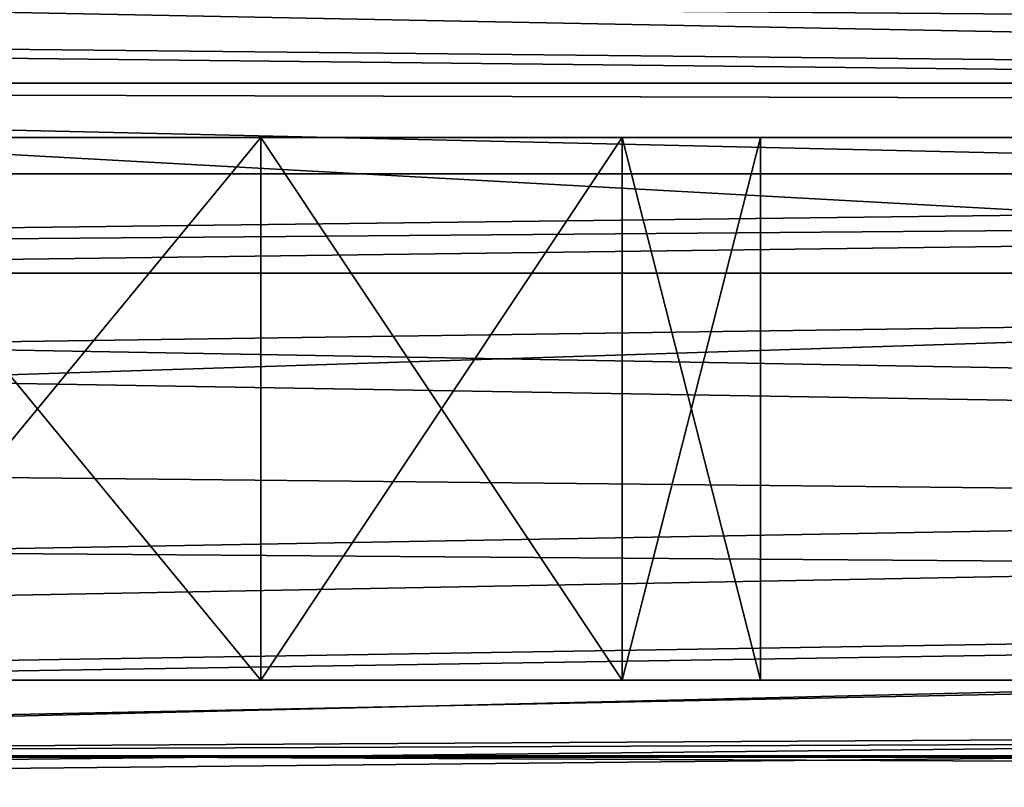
# Model space of a CAD drawing. Extents: x -398 to 398, y -1355 to -82.
# Tile 190 of 256: x -70.1 to -64.65, y -108.83 to -104.58. Entities that reach past the tile are written whole.
import ezdxf

# ---------------------------------------------------------------- set-up
doc = ezdxf.new("R2010")
doc.units = 0
doc.header["$MEASUREMENT"] = 0

msp = doc.modelspace()

# ---------------------------------------------------------------- linework, layer by layer
for points in [[(395.5, -525.467285, 437.803314), (395.5, -81.938164, 160.655502), (-395.5, -81.938164, 160.655502)], [(395.5, -525.467285, 437.803314), (-395.5, -81.938164, 160.655502), (-395.5, -525.467285, 437.803314)], [(-22.229691, -124.655098, 181.452103), (-396.5, -85.435806, 156.945206), (-395.5, -84.587761, 156.415207)], [(-22.229691, -124.6604, 181.443604), (-396.5, -85.441109, 156.936707), (-395.5, -84.593063, 156.406799)], [(395.5, -528.116882, 433.562988), (395.5, -84.587761, 156.415207), (-395.5, -84.587761, 156.415207)], [(395.5, -528.116882, 433.562988), (-395.5, -84.587761, 156.415207), (-395.5, -528.116882, 433.562988)], [(-395.5, -84.587761, 156.415207), (395.5, -84.587761, 156.415207), (-19.442101, -123.289597, 180.598801)], [(-395.5, -84.587761, 156.415207), (-19.442101, -123.289597, 180.598801), (-21.06683, -123.633301, 180.813599)], [(-395.5, -84.587761, 156.415207), (-21.06683, -123.633301, 180.813599), (-22.229691, -124.655098, 181.452103)], [(-395.5, -84.593063, 156.406799), (395.5, -84.593063, 156.406799), (-19.442101, -123.294899, 180.590302)], [(-395.5, -84.593063, 156.406799), (-19.442101, -123.294899, 180.590302), (-21.06683, -123.638603, 180.805099)], [(-395.5, -84.593063, 156.406799), (-21.06683, -123.638603, 180.805099), (-22.229691, -124.6604, 181.443604)], [(-396.5, -85.435806, 156.945206), (-22.478531, -125.502296, 181.981506), (-22.478531, -130.514999, 185.1138)], [(-396.5, -85.435806, 156.945206), (-22.478531, -130.514999, 185.1138), (-50.35714, -414.036102, 362.277405)], [(-396.5, -85.435806, 156.945206), (-50.35714, -414.036102, 362.277405), (-52.76738, -414.882812, 362.806488)], [(-396.5, -85.435806, 156.945206), (-52.76738, -414.882812, 362.806488), (-53.272449, -415.311096, 363.074097)], [(-396.5, -85.435806, 156.945206), (-53.272449, -415.311096, 363.074097), (-54.270809, -417.355103, 364.351288)], [(-396.5, -85.435806, 156.945206), (-54.270809, -417.355103, 364.351288), (-54.270809, -417.960785, 364.729889)], [(-396.5, -85.435806, 156.945206), (-54.270809, -417.960785, 364.729889), (-53.272449, -420.004791, 366.007111)], [(-396.5, -85.435806, 156.945206), (-53.272449, -420.004791, 366.007111), (-396.366211, -527.69281, 433.298004)], [(-22.478531, -125.502296, 181.981506), (-396.5, -85.435806, 156.945206), (-22.229691, -124.655098, 181.452103)], [(-396.5, -85.441109, 156.936707), (-22.478531, -125.507599, 181.973007), (-22.478531, -130.520294, 185.105301)], [(-396.5, -85.441109, 156.936707), (-22.478531, -130.520294, 185.105301), (-50.35714, -414.041412, 362.26889)], [(-396.5, -85.441109, 156.936707), (-50.35714, -414.041412, 362.26889), (-52.76738, -414.888092, 362.798004)], [(-396.5, -85.441109, 156.936707), (-52.76738, -414.888092, 362.798004), (-53.272449, -415.316406, 363.065613)], [(-396.5, -85.441109, 156.936707), (-53.272449, -415.316406, 363.065613), (-54.270809, -417.360413, 364.342896)], [(-396.5, -85.441109, 156.936707), (-54.270809, -417.360413, 364.342896), (-54.270809, -417.966095, 364.721405)], [(-396.5, -85.441109, 156.936707), (-54.270809, -417.966095, 364.721405), (-53.272449, -420.010101, 365.998596)], [(-396.5, -85.441109, 156.936707), (-53.272449, -420.010101, 365.998596), (-396.366211, -527.69812, 433.289612)], [(-22.478531, -125.507599, 181.973007), (-396.5, -85.441109, 156.936707), (-22.229691, -124.6604, 181.443604)], [(243, -100.280098, 127.672203), (-235.265503, -167.884293, 169.916), (-243, -100.280098, 127.672203)], [(243, -100.280098, 127.672203), (235.265503, -167.884293, 169.916), (-235.265503, -167.884293, 169.916)], [(243, -100.704002, 126.993698), (-235.265503, -168.308197, 169.237503), (-243, -100.704002, 126.993698)], [(243, -100.704002, 126.993698), (235.265503, -168.308197, 169.237503), (-235.265503, -168.308197, 169.237503)], [(-243, -101.233902, -0.8), (-83, -106.983902, -0.8), (80.827187, -108.651802, -0.8)], [(-243, -101.233902, -0.8), (80.827187, -108.651802, -0.8), (81.629829, -107.4487, -0.8)], [(-243, -101.233902, -0.8), (81.629829, -107.4487, -0.8), (83, -106.983902, -0.8)], [(-243, -101.233902, -0.8), (83, -106.983902, -0.8), (230.827194, -108.651802, -0.8)], [(-243, -101.233902, -0.8), (230.827194, -108.651802, -0.8), (231.629807, -107.4487, -0.8)], [(-243, -101.233902, -0.8), (231.629807, -107.4487, -0.8), (233, -106.983902, -0.8)], [(-243, -101.233902, -0.8), (233, -106.983902, -0.8), (242.412903, -106.942398, -0.8)], [(-243, -101.233902, -0.8), (242.412903, -106.942398, -0.8), (243, -103.233902, -0.8)], [(-243, -101.233902), (-83, -106.983902), (80.827187, -108.651802)], [(-243, -101.233902), (80.827187, -108.651802), (81.629829, -107.4487)], [(-243, -101.233902), (81.629829, -107.4487), (83, -106.983902)], [(-243, -101.233902), (83, -106.983902), (230.827194, -108.651802)], [(-243, -101.233902), (230.827194, -108.651802), (231.629807, -107.4487)], [(-243, -101.233902), (231.629807, -107.4487), (233, -106.983902)], [(-243, -101.233902), (233, -106.983902), (242.412903, -106.942398)], [(-243, -101.233902), (242.412903, -106.942398), (243, -103.233902)], [(-31, -102.983902, 114.3228), (-144.5, -101.233902, 114.3228), (-31, -107.483902, 114.3228)], [(-31, -107.483902, 114.3228), (-144.5, -101.233902, 114.3228), (-144.5, -110.233902, 114.3228)], [(-31, -102.983902, 115.122803), (-144.5, -101.233902, 115.122803), (-31, -107.483902, 115.122803)], [(-31, -107.483902, 115.122803), (-144.5, -101.233902, 115.122803), (-144.5, -110.233902, 115.122803)], [(-255, -101.733902), (-233, -107.733902), (255, -101.733902)], [(-255, -101.733902, 0.8), (-233, -107.733902, 0.8), (255, -101.733902, 0.8)], [(255, -101.733902), (-233, -107.733902), (-232.166, -107.986397)], [(255, -101.733902, 0.8), (-233, -107.733902, 0.8), (-232.166, -107.986397, 0.8)], [(255, -101.733902), (-232.166, -107.986397), (-231.614594, -108.660004)], [(255, -101.733902, 0.8), (-232.166, -107.986397, 0.8), (-231.614594, -108.660004, 0.8)], [(255, -101.733902), (-231.614594, -108.660004), (-83, -107.733902)], [(255, -101.733902, 0.8), (-231.614594, -108.660004, 0.8), (-83, -107.733902, 0.8)], [(255, -101.733902), (-83, -107.733902), (-82.165993, -107.986397)], [(255, -101.733902, 0.8), (-83, -107.733902, 0.8), (-82.165993, -107.986397, 0.8)], [(255, -101.733902), (-82.165993, -107.986397), (-81.614594, -108.660004)], [(255, -101.733902, 0.8), (-82.165993, -107.986397, 0.8), (-81.614594, -108.660004, 0.8)], [(255, -101.733902), (-81.614594, -108.660004), (83, -107.733902)], [(255, -101.733902, 0.8), (-81.614594, -108.660004, 0.8), (83, -107.733902, 0.8)], [(-169, -103.733902, 13.57285), (-95, -104.933899, 13.57285), (95, -104.933899, 13.57285)], [(-169, -103.733902, 13.57285), (95, -104.933899, 13.57285), (169, -103.733902, 13.57285)], [(-169, -109.733902, 113.5728), (-169, -103.733902, 113.5728), (-29.5, -105.233902, 113.5728)], [(-169, -103.733902, 113.5728), (169, -103.733902, 113.5728), (22.5, -105.233902, 113.5728)], [(-169, -103.733902, 113.5728), (22.5, -105.233902, 113.5728), (-22.5, -105.233902, 113.5728)], [(-169, -103.733902, 113.5728), (-22.5, -105.233902, 113.5728), (-29.5, -105.233902, 113.5728)], [(-160, -105.233902, 23.572849), (160, -105.233902, 23.572849), (-160, -103.733902, 23.572849)], [(-160, -103.733902, 23.572849), (160, -105.233902, 23.572849), (160, -103.733902, 23.572849)], [(-15.6, -105.233902, 103.5728), (-160, -105.233902, 103.5728), (-15.6, -103.733902, 103.5728)], [(-15.6, -103.733902, 103.5728), (-160, -105.233902, 103.5728), (-160, -103.733902, 103.5728)], [(-94, -104.483902, 12.82285), (94, -104.483902, 12.82285), (-94, -105.983902, 12.82285)], [(-94, -105.983902, 12.82285), (94, -104.483902, 12.82285), (94, -105.983902, 12.82285)], [(-94, -104.483902, 12.02285), (94, -104.483902, 12.02285), (-94, -105.983902, 12.02285)], [(-94, -105.983902, 12.02285), (94, -104.483902, 12.02285), (94, -105.983902, 12.02285)], [(-95, -105.433899, 13.57285), (95, -105.433899, 13.57285), (-95, -104.933899, 13.57285)], [(-95, -104.933899, 13.57285), (95, -105.433899, 13.57285), (95, -104.933899, 13.57285)], [(-169, -109.733902, 113.5728), (-29.5, -105.233902, 113.5728), (-29.5, -108.233902, 113.5728)], [(-160, -105.233902, 103.5728), (-150, -105.233902, 102.572899), (-15.6, -105.233902, 103.5728)], [(-160, -105.233902, 23.572849), (160, -105.233902, 23.572849), (-150, -105.233902, 24.57283)], [(-15.6, -105.233902, 103.5728), (-150, -105.233902, 102.572899), (-140, -105.233902, 102.572899)], [(160, -105.233902, 23.572849), (-140, -105.233902, 24.57283), (-150, -105.233902, 24.57283)], [(-15.6, -105.233902, 103.5728), (-140, -105.233902, 102.572899), (-130, -105.233902, 102.572899)], [(160, -105.233902, 23.572849), (-130, -105.233902, 24.57283), (-140, -105.233902, 24.57283)], [(-15.6, -105.233902, 103.5728), (-130, -105.233902, 102.572899), (-120, -105.233902, 102.572899)], [(160, -105.233902, 23.572849), (-120, -105.233902, 24.57283), (-130, -105.233902, 24.57283)], [(-15.6, -105.233902, 103.5728), (-120, -105.233902, 102.572899), (-110, -105.233902, 102.572899)], [(160, -105.233902, 23.572849), (-110, -105.233902, 24.57283), (-120, -105.233902, 24.57283)], [(-15.6, -105.233902, 103.5728), (-110, -105.233902, 102.572899), (-100, -105.233902, 102.572899)], [(160, -105.233902, 23.572849), (-100, -105.233902, 24.57283), (-110, -105.233902, 24.57283)], [(-15.6, -105.233902, 103.5728), (-100, -105.233902, 102.572899), (-90, -105.233902, 102.572899)], [(160, -105.233902, 23.572849), (-90, -105.233902, 24.57283), (-100, -105.233902, 24.57283)], [(-15.6, -105.233902, 103.5728), (-90, -105.233902, 102.572899), (-80, -105.233902, 102.572899)], [(160, -105.233902, 23.572849), (-80, -105.233902, 24.57283), (-90, -105.233902, 24.57283)], [(-15.6, -105.233902, 103.5728), (-80, -105.233902, 102.572899), (-70, -105.233902, 102.572899)], [(160, -105.233902, 23.572849), (-70, -105.233902, 24.57283), (-80, -105.233902, 24.57283)], [(-78.469223, -105.233902, 102.268402), (-70, -105.233902, 102.572899), (-80, -105.233902, 102.572899)], [(-71.530777, -105.233902, 24.87727), (-80, -105.233902, 24.57283), (-70, -105.233902, 24.57283)], [(-70, -105.233902, 102.572899), (-78.469223, -105.233902, 102.268402), (-71.530777, -105.233902, 102.268402)], [(-71.530777, -105.233902, 94.877274), (-71.530777, -105.233902, 92.268417), (-70, -105.233902, 92.572861)], [(-71.530777, -105.233902, 94.877274), (-70, -105.233902, 92.572861), (-70, -105.233902, 94.57283)], [(-70, -105.233902, 32.572861), (-71.530777, -105.233902, 34.87727), (-71.530777, -105.233902, 32.268421)], [(-71.530777, -105.233902, 34.87727), (-70, -105.233902, 32.572861), (-70, -105.233902, 34.57283)], [(-70, -105.233902, 42.572861), (-71.530777, -105.233902, 44.87727), (-71.530777, -105.233902, 42.268421)], [(-71.530777, -105.233902, 44.87727), (-70, -105.233902, 42.572861), (-70, -105.233902, 44.57283)], [(-70, -105.233902, 52.572861), (-71.530777, -105.233902, 54.87727), (-71.530777, -105.233902, 52.268421)], [(-71.530777, -105.233902, 54.87727), (-70, -105.233902, 52.572861), (-70, -105.233902, 54.57283)], [(-70, -105.233902, 72.572861), (-71.530777, -105.233902, 74.877274), (-71.530777, -105.233902, 72.268417)], [(-71.530777, -105.233902, 74.877274), (-70, -105.233902, 72.572861), (-70, -105.233902, 74.57283)], [(-70, -105.233902, 82.572861), (-71.530777, -105.233902, 84.877274), (-71.530777, -105.233902, 82.268417)], [(-71.530777, -105.233902, 84.877274), (-70, -105.233902, 82.572861), (-70, -105.233902, 84.57283)], [(-70, -105.233902, 62.572861), (-71.530777, -105.233902, 64.877274), (-71.530777, -105.233902, 62.268421)], [(-71.530777, -105.233902, 64.877274), (-70, -105.233902, 62.572861), (-70, -105.233902, 64.57283)], [(-68.763931, -105.233902, 102.377098), (-68.763931, -108.233902, 102.377098), (-71.236069, -108.233902, 102.377098)], [(-68.763931, -105.233902, 102.377098), (-71.236069, -108.233902, 102.377098), (-71.236069, -105.233902, 102.377098)], [(-71.236069, -105.233902, 94.768623), (-71.236069, -108.233902, 94.768623), (-68.763931, -108.233902, 94.768623)], [(-71.236069, -105.233902, 94.768623), (-68.763931, -108.233902, 94.768623), (-68.763931, -105.233902, 94.768623)], [(-68.763931, -105.233902, 32.377071), (-68.763931, -108.233902, 32.377071), (-71.236069, -108.233902, 32.377071)], [(-68.763931, -105.233902, 32.377071), (-71.236069, -108.233902, 32.377071), (-71.236069, -105.233902, 32.377071)], [(-71.236069, -105.233902, 24.76862), (-71.236069, -108.233902, 24.76862), (-68.763931, -108.233902, 24.76862)], [(-71.236069, -105.233902, 24.76862), (-68.763931, -108.233902, 24.76862), (-68.763931, -105.233902, 24.76862)], [(-68.763931, -105.233902, 42.377071), (-68.763931, -108.233902, 42.377071), (-71.236069, -108.233902, 42.377071)], [(-68.763931, -105.233902, 42.377071), (-71.236069, -108.233902, 42.377071), (-71.236069, -105.233902, 42.377071)], [(-71.236069, -105.233902, 34.76862), (-71.236069, -108.233902, 34.76862), (-68.763931, -108.233902, 34.76862)], [(-71.236069, -105.233902, 34.76862), (-68.763931, -108.233902, 34.76862), (-68.763931, -105.233902, 34.76862)], [(-68.763931, -105.233902, 52.377071), (-68.763931, -108.233902, 52.377071), (-71.236069, -108.233902, 52.377071)], [(-68.763931, -105.233902, 52.377071), (-71.236069, -108.233902, 52.377071), (-71.236069, -105.233902, 52.377071)], [(-71.236069, -105.233902, 44.76862), (-71.236069, -108.233902, 44.76862), (-68.763931, -108.233902, 44.76862)], [(-71.236069, -105.233902, 44.76862), (-68.763931, -108.233902, 44.76862), (-68.763931, -105.233902, 44.76862)], [(-68.763931, -105.233902, 62.377071), (-68.763931, -108.233902, 62.377071), (-71.236069, -108.233902, 62.377071)], [(-68.763931, -105.233902, 62.377071), (-71.236069, -108.233902, 62.377071), (-71.236069, -105.233902, 62.377071)], [(-71.236069, -105.233902, 54.76862), (-71.236069, -108.233902, 54.76862), (-68.763931, -108.233902, 54.76862)], [(-71.236069, -105.233902, 54.76862), (-68.763931, -108.233902, 54.76862), (-68.763931, -105.233902, 54.76862)], [(-68.763931, -105.233902, 72.377083), (-68.763931, -108.233902, 72.377083), (-71.236069, -108.233902, 72.377083)], [(-68.763931, -105.233902, 72.377083), (-71.236069, -108.233902, 72.377083), (-71.236069, -105.233902, 72.377083)], [(-71.236069, -105.233902, 64.768623), (-71.236069, -108.233902, 64.768623), (-68.763931, -108.233902, 64.768623)], [(-71.236069, -105.233902, 64.768623), (-68.763931, -108.233902, 64.768623), (-68.763931, -105.233902, 64.768623)], [(-68.763931, -105.233902, 82.377083), (-68.763931, -108.233902, 82.377083), (-71.236069, -108.233902, 82.377083)], [(-68.763931, -105.233902, 82.377083), (-71.236069, -108.233902, 82.377083), (-71.236069, -105.233902, 82.377083)], [(-71.236069, -105.233902, 74.768623), (-71.236069, -108.233902, 74.768623), (-68.763931, -108.233902, 74.768623)], [(-71.236069, -105.233902, 74.768623), (-68.763931, -108.233902, 74.768623), (-68.763931, -105.233902, 74.768623)], [(-68.763931, -105.233902, 92.377083), (-68.763931, -108.233902, 92.377083), (-71.236069, -108.233902, 92.377083)], [(-68.763931, -105.233902, 92.377083), (-71.236069, -108.233902, 92.377083), (-71.236069, -105.233902, 92.377083)], [(-71.236069, -105.233902, 84.768623), (-71.236069, -108.233902, 84.768623), (-68.763931, -108.233902, 84.768623)], [(-71.236069, -105.233902, 84.768623), (-68.763931, -108.233902, 84.768623), (-68.763931, -105.233902, 84.768623)], [(-15.6, -105.233902, 103.5728), (-70, -105.233902, 102.572899), (-60, -105.233902, 102.572899)], [(160, -105.233902, 23.572849), (-60, -105.233902, 24.57283), (-70, -105.233902, 24.57283)], [(-70, -105.233902, 94.57283), (-70, -105.233902, 92.572861), (-68.469223, -105.233902, 92.268417)], [(-70, -105.233902, 94.57283), (-68.469223, -105.233902, 92.268417), (-68.469223, -105.233902, 94.877274)], [(-68.469223, -105.233902, 102.268402), (-60, -105.233902, 102.572899), (-70, -105.233902, 102.572899)], [(-61.530781, -105.233902, 24.87727), (-68.469223, -105.233902, 24.87727), (-70, -105.233902, 24.57283)], [(-61.530781, -105.233902, 24.87727), (-70, -105.233902, 24.57283), (-60, -105.233902, 24.57283)], [(-70, -105.233902, 34.57283), (-70, -105.233902, 32.572861), (-68.469223, -105.233902, 32.268421)], [(-70, -105.233902, 34.57283), (-68.469223, -105.233902, 32.268421), (-68.469223, -105.233902, 34.87727)], [(-70, -105.233902, 44.57283), (-70, -105.233902, 42.572861), (-68.469223, -105.233902, 42.268421)], [(-70, -105.233902, 44.57283), (-68.469223, -105.233902, 42.268421), (-68.469223, -105.233902, 44.87727)], [(-70, -105.233902, 54.57283), (-70, -105.233902, 52.572861), (-68.469223, -105.233902, 52.268421)], [(-70, -105.233902, 54.57283), (-68.469223, -105.233902, 52.268421), (-68.469223, -105.233902, 54.87727)], [(-70, -105.233902, 74.57283), (-70, -105.233902, 72.572861), (-68.469223, -105.233902, 72.268417)], [(-70, -105.233902, 74.57283), (-68.469223, -105.233902, 72.268417), (-68.469223, -105.233902, 74.877274)], [(-70, -105.233902, 84.57283), (-70, -105.233902, 82.572861), (-68.469223, -105.233902, 82.268417)], [(-70, -105.233902, 84.57283), (-68.469223, -105.233902, 82.268417), (-68.469223, -105.233902, 84.877274)], [(-70, -105.233902, 64.57283), (-70, -105.233902, 62.572861), (-68.469223, -105.233902, 62.268421)], [(-70, -105.233902, 64.57283), (-68.469223, -105.233902, 62.268421), (-68.469223, -105.233902, 64.877274)], [(-68.763931, -108.233902, 102.377098), (-66.763931, -105.233902, 100.924004), (-66.763931, -108.233902, 100.924004)], [(-66.763931, -105.233902, 100.924004), (-68.763931, -108.233902, 102.377098), (-68.763931, -105.233902, 102.377098)], [(-68.763931, -105.233902, 94.768623), (-68.763931, -108.233902, 94.768623), (-66.763931, -108.233902, 96.221703)], [(-68.763931, -105.233902, 94.768623), (-66.763931, -108.233902, 96.221703), (-66.763931, -105.233902, 96.221703)], [(-68.763931, -108.233902, 32.377071), (-66.763931, -105.233902, 30.92399), (-66.763931, -108.233902, 30.92399)], [(-66.763931, -105.233902, 30.92399), (-68.763931, -108.233902, 32.377071), (-68.763931, -105.233902, 32.377071)], [(-68.763931, -105.233902, 24.76862), (-68.763931, -108.233902, 24.76862), (-66.763931, -108.233902, 26.221701)], [(-68.763931, -105.233902, 24.76862), (-66.763931, -108.233902, 26.221701), (-66.763931, -105.233902, 26.221701)], [(-68.763931, -108.233902, 42.377071), (-66.763931, -105.233902, 40.923988), (-66.763931, -108.233902, 40.923988)], [(-66.763931, -105.233902, 40.923988), (-68.763931, -108.233902, 42.377071), (-68.763931, -105.233902, 42.377071)], [(-68.763931, -105.233902, 34.76862), (-68.763931, -108.233902, 34.76862), (-66.763931, -108.233902, 36.221699)], [(-68.763931, -105.233902, 34.76862), (-66.763931, -108.233902, 36.221699), (-66.763931, -105.233902, 36.221699)], [(-68.763931, -108.233902, 52.377071), (-66.763931, -105.233902, 50.923988), (-66.763931, -108.233902, 50.923988)], [(-66.763931, -105.233902, 50.923988), (-68.763931, -108.233902, 52.377071), (-68.763931, -105.233902, 52.377071)], [(-68.763931, -105.233902, 44.76862), (-68.763931, -108.233902, 44.76862), (-66.763931, -108.233902, 46.221699)], [(-68.763931, -105.233902, 44.76862), (-66.763931, -108.233902, 46.221699), (-66.763931, -105.233902, 46.221699)], [(-68.763931, -108.233902, 62.377071), (-66.763931, -105.233902, 60.923988), (-66.763931, -108.233902, 60.923988)], [(-66.763931, -105.233902, 60.923988), (-68.763931, -108.233902, 62.377071), (-68.763931, -105.233902, 62.377071)], [(-68.763931, -105.233902, 54.76862), (-68.763931, -108.233902, 54.76862), (-66.763931, -108.233902, 56.221699)], [(-68.763931, -105.233902, 54.76862), (-66.763931, -108.233902, 56.221699), (-66.763931, -105.233902, 56.221699)], [(-68.763931, -108.233902, 72.377083), (-66.763931, -105.233902, 70.923988), (-66.763931, -108.233902, 70.923988)], [(-66.763931, -105.233902, 70.923988), (-68.763931, -108.233902, 72.377083), (-68.763931, -105.233902, 72.377083)], [(-68.763931, -105.233902, 64.768623), (-68.763931, -108.233902, 64.768623), (-66.763931, -108.233902, 66.221703)], [(-68.763931, -105.233902, 64.768623), (-66.763931, -108.233902, 66.221703), (-66.763931, -105.233902, 66.221703)], [(-68.763931, -108.233902, 82.377083), (-66.763931, -105.233902, 80.923988), (-66.763931, -108.233902, 80.923988)], [(-66.763931, -105.233902, 80.923988), (-68.763931, -108.233902, 82.377083), (-68.763931, -105.233902, 82.377083)], [(-68.763931, -105.233902, 74.768623), (-68.763931, -108.233902, 74.768623), (-66.763931, -108.233902, 76.221703)], [(-68.763931, -105.233902, 74.768623), (-66.763931, -108.233902, 76.221703), (-66.763931, -105.233902, 76.221703)], [(-68.763931, -108.233902, 92.377083), (-66.763931, -105.233902, 90.923988), (-66.763931, -108.233902, 90.923988)], [(-66.763931, -105.233902, 90.923988), (-68.763931, -108.233902, 92.377083), (-68.763931, -105.233902, 92.377083)], [(-68.763931, -105.233902, 84.768623), (-68.763931, -108.233902, 84.768623), (-66.763931, -108.233902, 86.221703)], [(-68.763931, -105.233902, 84.768623), (-66.763931, -108.233902, 86.221703), (-66.763931, -105.233902, 86.221703)], [(-68.469223, -105.233902, 94.877274), (-68.469223, -105.233902, 92.268417), (-66.67411, -105.233902, 90.795097)], [(-68.469223, -105.233902, 94.877274), (-66.67411, -105.233902, 90.795097), (-66.67411, -105.233902, 96.350594)], [(-60, -105.233902, 102.572899), (-68.469223, -105.233902, 102.268402), (-61.530781, -105.233902, 102.268402)], [(-61.530781, -105.233902, 102.268402), (-68.469223, -105.233902, 102.268402), (-66.67411, -105.233902, 100.795097)], [(-63.32589, -105.233902, 26.35059), (-66.67411, -105.233902, 26.35059), (-68.469223, -105.233902, 24.87727)], [(-63.32589, -105.233902, 26.35059), (-68.469223, -105.233902, 24.87727), (-61.530781, -105.233902, 24.87727)], [(-68.469223, -105.233902, 34.87727), (-68.469223, -105.233902, 32.268421), (-66.67411, -105.233902, 30.795099)], [(-68.469223, -105.233902, 34.87727), (-66.67411, -105.233902, 30.795099), (-66.67411, -105.233902, 36.35059)], [(-68.469223, -105.233902, 44.87727), (-68.469223, -105.233902, 42.268421), (-66.67411, -105.233902, 40.795101)], [(-68.469223, -105.233902, 44.87727), (-66.67411, -105.233902, 40.795101), (-66.67411, -105.233902, 46.35059)], [(-68.469223, -105.233902, 54.87727), (-68.469223, -105.233902, 52.268421), (-66.67411, -105.233902, 50.795101)], [(-68.469223, -105.233902, 54.87727), (-66.67411, -105.233902, 50.795101), (-66.67411, -105.233902, 56.35059)], [(-68.469223, -105.233902, 74.877274), (-68.469223, -105.233902, 72.268417), (-66.67411, -105.233902, 70.795097)], [(-68.469223, -105.233902, 74.877274), (-66.67411, -105.233902, 70.795097), (-66.67411, -105.233902, 76.350594)], [(-68.469223, -105.233902, 84.877274), (-68.469223, -105.233902, 82.268417), (-66.67411, -105.233902, 80.795097)], [(-68.469223, -105.233902, 84.877274), (-66.67411, -105.233902, 80.795097), (-66.67411, -105.233902, 86.350594)], [(-68.469223, -105.233902, 64.877274), (-68.469223, -105.233902, 62.268421), (-66.67411, -105.233902, 60.795101)], [(-68.469223, -105.233902, 64.877274), (-66.67411, -105.233902, 60.795101), (-66.67411, -105.233902, 66.350594)], [(-66.763931, -108.233902, 100.924004), (-66.763931, -105.233902, 100.924004), (-66, -105.233902, 98.572853)], [(-66.763931, -108.233902, 100.924004), (-66, -105.233902, 98.572853), (-66, -108.233902, 98.572853)], [(-66.763931, -105.233902, 96.221703), (-66.763931, -108.233902, 96.221703), (-66, -108.233902, 98.572853)], [(-66.763931, -105.233902, 96.221703), (-66, -108.233902, 98.572853), (-66, -105.233902, 98.572853)], [(-66.763931, -108.233902, 30.92399), (-66.763931, -105.233902, 30.92399), (-66, -105.233902, 28.572849)], [(-66.763931, -108.233902, 30.92399), (-66, -105.233902, 28.572849), (-66, -108.233902, 28.572849)], [(-66.763931, -105.233902, 26.221701), (-66.763931, -108.233902, 26.221701), (-66, -108.233902, 28.572849)], [(-66.763931, -105.233902, 26.221701), (-66, -108.233902, 28.572849), (-66, -105.233902, 28.572849)], [(-66.763931, -108.233902, 40.923988), (-66.763931, -105.233902, 40.923988), (-66, -105.233902, 38.572849)], [(-66.763931, -108.233902, 40.923988), (-66, -105.233902, 38.572849), (-66, -108.233902, 38.572849)], [(-66.763931, -105.233902, 36.221699), (-66.763931, -108.233902, 36.221699), (-66, -108.233902, 38.572849)], [(-66.763931, -105.233902, 36.221699), (-66, -108.233902, 38.572849), (-66, -105.233902, 38.572849)], [(-66.763931, -108.233902, 50.923988), (-66.763931, -105.233902, 50.923988), (-66, -105.233902, 48.572849)], [(-66.763931, -108.233902, 50.923988), (-66, -105.233902, 48.572849), (-66, -108.233902, 48.572849)], [(-66.763931, -105.233902, 46.221699), (-66.763931, -108.233902, 46.221699), (-66, -108.233902, 48.572849)], [(-66.763931, -105.233902, 46.221699), (-66, -108.233902, 48.572849), (-66, -105.233902, 48.572849)], [(-66.763931, -108.233902, 60.923988), (-66.763931, -105.233902, 60.923988), (-66, -105.233902, 58.572849)], [(-66.763931, -108.233902, 60.923988), (-66, -105.233902, 58.572849), (-66, -108.233902, 58.572849)], [(-66.763931, -105.233902, 56.221699), (-66.763931, -108.233902, 56.221699), (-66, -108.233902, 58.572849)], [(-66.763931, -105.233902, 56.221699), (-66, -108.233902, 58.572849), (-66, -105.233902, 58.572849)], [(-66.763931, -108.233902, 70.923988), (-66.763931, -105.233902, 70.923988), (-66, -105.233902, 68.572853)], [(-66.763931, -108.233902, 70.923988), (-66, -105.233902, 68.572853), (-66, -108.233902, 68.572853)], [(-66.763931, -105.233902, 66.221703), (-66.763931, -108.233902, 66.221703), (-66, -108.233902, 68.572853)], [(-66.763931, -105.233902, 66.221703), (-66, -108.233902, 68.572853), (-66, -105.233902, 68.572853)], [(-66.763931, -108.233902, 80.923988), (-66.763931, -105.233902, 80.923988), (-66, -105.233902, 78.572853)], [(-66.763931, -108.233902, 80.923988), (-66, -105.233902, 78.572853), (-66, -108.233902, 78.572853)], [(-66.763931, -105.233902, 76.221703), (-66.763931, -108.233902, 76.221703), (-66, -108.233902, 78.572853)], [(-66.763931, -105.233902, 76.221703), (-66, -108.233902, 78.572853), (-66, -105.233902, 78.572853)], [(-66.763931, -108.233902, 90.923988), (-66.763931, -105.233902, 90.923988), (-66, -105.233902, 88.572853)], [(-66.763931, -108.233902, 90.923988), (-66, -105.233902, 88.572853), (-66, -108.233902, 88.572853)], [(-66.763931, -105.233902, 86.221703), (-66.763931, -108.233902, 86.221703), (-66, -108.233902, 88.572853)], [(-66.763931, -105.233902, 86.221703), (-66, -108.233902, 88.572853), (-66, -105.233902, 88.572853)], [(-66.67411, -105.233902, 96.350594), (-66.67411, -105.233902, 90.795097), (-66, -105.233902, 88.572853)], [(-66.67411, -105.233902, 96.350594), (-66, -105.233902, 88.572853), (-66, -105.233902, 98.572853)], [(-61.530781, -105.233902, 102.268402), (-66.67411, -105.233902, 100.795097), (-63.32589, -105.233902, 100.795097)], [(-63.32589, -105.233902, 100.795097), (-66.67411, -105.233902, 100.795097), (-66, -105.233902, 98.572853)], [(-64, -105.233902, 28.572849), (-66, -105.233902, 28.572849), (-66.67411, -105.233902, 26.35059)], [(-64, -105.233902, 28.572849), (-66.67411, -105.233902, 26.35059), (-63.32589, -105.233902, 26.35059)], [(-66.67411, -105.233902, 36.35059), (-66.67411, -105.233902, 30.795099), (-66, -105.233902, 28.572849)], [(-66.67411, -105.233902, 36.35059), (-66, -105.233902, 28.572849), (-66, -105.233902, 38.572849)], [(-66.67411, -105.233902, 46.35059), (-66.67411, -105.233902, 40.795101), (-66, -105.233902, 38.572849)], [(-66.67411, -105.233902, 46.35059), (-66, -105.233902, 38.572849), (-66, -105.233902, 48.572849)], [(-66.67411, -105.233902, 56.35059), (-66.67411, -105.233902, 50.795101), (-66, -105.233902, 48.572849)], [(-66.67411, -105.233902, 56.35059), (-66, -105.233902, 48.572849), (-66, -105.233902, 58.572849)], [(-66.67411, -105.233902, 76.350594), (-66.67411, -105.233902, 70.795097), (-66, -105.233902, 68.572853)], [(-66.67411, -105.233902, 76.350594), (-66, -105.233902, 68.572853), (-66, -105.233902, 78.572853)], [(-66.67411, -105.233902, 86.350594), (-66.67411, -105.233902, 80.795097), (-66, -105.233902, 78.572853)], [(-66.67411, -105.233902, 86.350594), (-66, -105.233902, 78.572853), (-66, -105.233902, 88.572853)], [(-66.67411, -105.233902, 66.350594), (-66.67411, -105.233902, 60.795101), (-66, -105.233902, 58.572849)], [(-66.67411, -105.233902, 66.350594), (-66, -105.233902, 58.572849), (-66, -105.233902, 68.572853)], [(-66, -105.233902, 98.572853), (-66, -105.233902, 88.572853), (-64, -105.233902, 88.572853)], [(-66, -105.233902, 98.572853), (-64, -105.233902, 88.572853), (-64, -105.233902, 98.572853)], [(-63.32589, -105.233902, 100.795097), (-66, -105.233902, 98.572853), (-64, -105.233902, 98.572853)], [(-64, -105.233902, 38.572849), (-66, -105.233902, 28.572849), (-64, -105.233902, 28.572849)], [(-66, -105.233902, 28.572849), (-64, -105.233902, 38.572849), (-66, -105.233902, 38.572849)], [(-66, -105.233902, 38.572849), (-64, -105.233902, 38.572849), (-64, -105.233902, 48.572849)], [(-66, -105.233902, 38.572849), (-64, -105.233902, 48.572849), (-66, -105.233902, 48.572849)], [(-66, -105.233902, 48.572849), (-64, -105.233902, 48.572849), (-64, -105.233902, 58.572849)], [(-66, -105.233902, 48.572849), (-64, -105.233902, 58.572849), (-66, -105.233902, 58.572849)], [(-66, -105.233902, 58.572849), (-64, -105.233902, 58.572849), (-64, -105.233902, 68.572853)], [(-66, -105.233902, 58.572849), (-64, -105.233902, 68.572853), (-66, -105.233902, 68.572853)], [(-66, -105.233902, 68.572853), (-64, -105.233902, 68.572853), (-64, -105.233902, 78.572853)], [(-66, -105.233902, 68.572853), (-64, -105.233902, 78.572853), (-66, -105.233902, 78.572853)], [(-66, -105.233902, 78.572853), (-64, -105.233902, 78.572853), (-64, -105.233902, 88.572853)], [(-66, -105.233902, 78.572853), (-64, -105.233902, 88.572853), (-66, -105.233902, 88.572853)], [(-169, -109.733902, 13.57285), (169, -109.733902, 13.57285), (105, -105.433899, 13.57285)], [(-169, -109.733902, 13.57285), (105, -105.433899, 13.57285), (95, -105.433899, 13.57285)], [(-169, -109.733902, 13.57285), (95, -105.433899, 13.57285), (-95, -105.433899, 13.57285)], [(144.300003, -110.233902, 12.82285), (-144.300003, -110.233902, 12.82285), (-106, -105.983902, 12.82285)], [(144.300003, -110.233902, 12.02285), (-144.300003, -110.233902, 12.02285), (-106, -105.983902, 12.02285)], [(144.300003, -110.233902, 12.82285), (-106, -105.983902, 12.82285), (-94, -105.983902, 12.82285)], [(144.300003, -110.233902, 12.02285), (-106, -105.983902, 12.02285), (-94, -105.983902, 12.02285)], [(144.300003, -110.233902, 12.82285), (-94, -105.983902, 12.82285), (94, -105.983902, 12.82285)], [(144.300003, -110.233902, 12.02285), (-94, -105.983902, 12.02285), (94, -105.983902, 12.02285)], [(-81.629829, -107.4487, -0.8), (80.827187, -108.651802, -0.8), (-83, -106.983902, -0.8)], [(-81.629829, -107.4487), (80.827187, -108.651802), (-83, -106.983902)], [(-81.629829, -107.4487, -0.8), (-80.827187, -108.651802, -0.8), (80.827187, -108.651802, -0.8)], [(-81.629829, -107.4487), (-80.827187, -108.651802), (80.827187, -108.651802)], [(144.5, -110.233902, 114.3228), (-31, -107.483902, 114.3228), (-144.5, -110.233902, 114.3228)], [(144.5, -110.233902, 115.122803), (-31, -107.483902, 115.122803), (-144.5, -110.233902, 115.122803)], [(-81.614594, -108.660004), (82.165993, -107.986397), (83, -107.733902)], [(-81.614594, -108.660004, 0.8), (82.165993, -107.986397, 0.8), (83, -107.733902, 0.8)], [(82.165993, -107.986397), (-81.614594, -108.660004), (81.614594, -108.660004)], [(82.165993, -107.986397, 0.8), (-81.614594, -108.660004, 0.8), (81.614594, -108.660004, 0.8)], [(-169, -109.733902, 113.5728), (-29.5, -108.233902, 113.5728), (-22.5, -108.233902, 113.5728)], [(-169, -109.733902, 113.5728), (-22.5, -108.233902, 113.5728), (22.5, -108.233902, 113.5728)], [(-169, -109.733902, 113.5728), (22.5, -108.233902, 113.5728), (169, -109.733902, 113.5728)], [(-160, -108.233902, 23.572849), (-150, -108.233902, 24.57283), (160, -108.233902, 23.572849)], [(-160, -108.233902, 103.5728), (160, -108.233902, 103.5728), (-150, -108.233902, 102.572899)], [(-160, -109.733902, 23.572849), (160, -109.733902, 23.572849), (-160, -108.233902, 23.572849)], [(-160, -108.233902, 23.572849), (160, -109.733902, 23.572849), (160, -108.233902, 23.572849)], [(160, -109.733902, 103.5728), (-160, -109.733902, 103.5728), (160, -108.233902, 103.5728)], [(160, -108.233902, 103.5728), (-160, -109.733902, 103.5728), (-160, -108.233902, 103.5728)], [(160, -108.233902, 103.5728), (-140, -108.233902, 102.572899), (-150, -108.233902, 102.572899)], [(160, -108.233902, 23.572849), (-150, -108.233902, 24.57283), (-140, -108.233902, 24.57283)], [(160, -108.233902, 103.5728), (-130, -108.233902, 102.572899), (-140, -108.233902, 102.572899)], [(160, -108.233902, 23.572849), (-140, -108.233902, 24.57283), (-130, -108.233902, 24.57283)], [(160, -108.233902, 103.5728), (-120, -108.233902, 102.572899), (-130, -108.233902, 102.572899)], [(160, -108.233902, 23.572849), (-130, -108.233902, 24.57283), (-120, -108.233902, 24.57283)], [(160, -108.233902, 103.5728), (-110, -108.233902, 102.572899), (-120, -108.233902, 102.572899)], [(160, -108.233902, 23.572849), (-120, -108.233902, 24.57283), (-110, -108.233902, 24.57283)], [(160, -108.233902, 103.5728), (-100, -108.233902, 102.572899), (-110, -108.233902, 102.572899)], [(160, -108.233902, 23.572849), (-110, -108.233902, 24.57283), (-100, -108.233902, 24.57283)], [(160, -108.233902, 103.5728), (-90, -108.233902, 102.572899), (-100, -108.233902, 102.572899)], [(160, -108.233902, 23.572849), (-100, -108.233902, 24.57283), (-90, -108.233902, 24.57283)], [(160, -108.233902, 103.5728), (-80, -108.233902, 102.572899), (-90, -108.233902, 102.572899)], [(160, -108.233902, 23.572849), (-90, -108.233902, 24.57283), (-80, -108.233902, 24.57283)], [(160, -108.233902, 103.5728), (-70, -108.233902, 102.572899), (-80, -108.233902, 102.572899)], [(160, -108.233902, 23.572849), (-80, -108.233902, 24.57283), (-70, -108.233902, 24.57283)], [(-78.469223, -108.233902, 24.87727), (-70, -108.233902, 24.57283), (-80, -108.233902, 24.57283)], [(-71.530777, -108.233902, 102.268402), (-80, -108.233902, 102.572899), (-70, -108.233902, 102.572899)], [(-78.469223, -108.233902, 24.87727), (-71.530777, -108.233902, 24.87727), (-70, -108.233902, 24.57283)], [(-70, -108.233902, 34.57283), (-71.530777, -108.233902, 32.268421), (-71.530777, -108.233902, 34.87727)], [(-71.530777, -108.233902, 32.268421), (-70, -108.233902, 34.57283), (-70, -108.233902, 32.572861)], [(-70, -108.233902, 44.57283), (-71.530777, -108.233902, 42.268421), (-71.530777, -108.233902, 44.87727)], [(-71.530777, -108.233902, 42.268421), (-70, -108.233902, 44.57283), (-70, -108.233902, 42.572861)], [(-70, -108.233902, 54.57283), (-71.530777, -108.233902, 52.268421), (-71.530777, -108.233902, 54.87727)], [(-71.530777, -108.233902, 52.268421), (-70, -108.233902, 54.57283), (-70, -108.233902, 52.572861)], [(-70, -108.233902, 64.57283), (-71.530777, -108.233902, 62.268421), (-71.530777, -108.233902, 64.877274)], [(-71.530777, -108.233902, 62.268421), (-70, -108.233902, 64.57283), (-70, -108.233902, 62.572861)], [(-70, -108.233902, 74.57283), (-71.530777, -108.233902, 72.268417), (-71.530777, -108.233902, 74.877274)], [(-71.530777, -108.233902, 72.268417), (-70, -108.233902, 74.57283), (-70, -108.233902, 72.572861)], [(-70, -108.233902, 84.57283), (-71.530777, -108.233902, 82.268417), (-71.530777, -108.233902, 84.877274)], [(-71.530777, -108.233902, 82.268417), (-70, -108.233902, 84.57283), (-70, -108.233902, 82.572861)], [(-70, -108.233902, 94.57283), (-71.530777, -108.233902, 92.268417), (-71.530777, -108.233902, 94.877274)], [(-71.530777, -108.233902, 92.268417), (-70, -108.233902, 94.57283), (-70, -108.233902, 92.572861)], [(160, -108.233902, 103.5728), (-60, -108.233902, 102.572899), (-70, -108.233902, 102.572899)], [(160, -108.233902, 23.572849), (-70, -108.233902, 24.57283), (-60, -108.233902, 24.57283)], [(-68.469223, -108.233902, 24.87727), (-60, -108.233902, 24.57283), (-70, -108.233902, 24.57283)], [(-61.530781, -108.233902, 102.268402), (-68.469223, -108.233902, 102.268402), (-70, -108.233902, 102.572899)], [(-61.530781, -108.233902, 102.268402), (-70, -108.233902, 102.572899), (-60, -108.233902, 102.572899)], [(-70, -108.233902, 32.572861), (-70, -108.233902, 34.57283), (-68.469223, -108.233902, 34.87727)], [(-70, -108.233902, 32.572861), (-68.469223, -108.233902, 34.87727), (-68.469223, -108.233902, 32.268421)], [(-70, -108.233902, 42.572861), (-70, -108.233902, 44.57283), (-68.469223, -108.233902, 44.87727)], [(-70, -108.233902, 42.572861), (-68.469223, -108.233902, 44.87727), (-68.469223, -108.233902, 42.268421)], [(-70, -108.233902, 52.572861), (-70, -108.233902, 54.57283), (-68.469223, -108.233902, 54.87727)], [(-70, -108.233902, 52.572861), (-68.469223, -108.233902, 54.87727), (-68.469223, -108.233902, 52.268421)], [(-70, -108.233902, 62.572861), (-70, -108.233902, 64.57283), (-68.469223, -108.233902, 64.877274)], [(-70, -108.233902, 62.572861), (-68.469223, -108.233902, 64.877274), (-68.469223, -108.233902, 62.268421)], [(-70, -108.233902, 72.572861), (-70, -108.233902, 74.57283), (-68.469223, -108.233902, 74.877274)], [(-70, -108.233902, 72.572861), (-68.469223, -108.233902, 74.877274), (-68.469223, -108.233902, 72.268417)], [(-70, -108.233902, 82.572861), (-70, -108.233902, 84.57283), (-68.469223, -108.233902, 84.877274)], [(-70, -108.233902, 82.572861), (-68.469223, -108.233902, 84.877274), (-68.469223, -108.233902, 82.268417)], [(-70, -108.233902, 92.572861), (-70, -108.233902, 94.57283), (-68.469223, -108.233902, 94.877274)], [(-70, -108.233902, 92.572861), (-68.469223, -108.233902, 94.877274), (-68.469223, -108.233902, 92.268417)], [(-66.67411, -108.233902, 26.35059), (-61.530781, -108.233902, 24.87727), (-68.469223, -108.233902, 24.87727)], [(-68.469223, -108.233902, 24.87727), (-61.530781, -108.233902, 24.87727), (-60, -108.233902, 24.57283)], [(-63.32589, -108.233902, 100.795097), (-66.67411, -108.233902, 100.795097), (-68.469223, -108.233902, 102.268402)], [(-63.32589, -108.233902, 100.795097), (-68.469223, -108.233902, 102.268402), (-61.530781, -108.233902, 102.268402)], [(-68.469223, -108.233902, 32.268421), (-68.469223, -108.233902, 34.87727), (-66.67411, -108.233902, 36.35059)], [(-68.469223, -108.233902, 32.268421), (-66.67411, -108.233902, 36.35059), (-66.67411, -108.233902, 30.795099)], [(-68.469223, -108.233902, 42.268421), (-68.469223, -108.233902, 44.87727), (-66.67411, -108.233902, 46.35059)], [(-68.469223, -108.233902, 42.268421), (-66.67411, -108.233902, 46.35059), (-66.67411, -108.233902, 40.795101)], [(-68.469223, -108.233902, 52.268421), (-68.469223, -108.233902, 54.87727), (-66.67411, -108.233902, 56.35059)], [(-68.469223, -108.233902, 52.268421), (-66.67411, -108.233902, 56.35059), (-66.67411, -108.233902, 50.795101)], [(-68.469223, -108.233902, 62.268421), (-68.469223, -108.233902, 64.877274), (-66.67411, -108.233902, 66.350594)], [(-68.469223, -108.233902, 62.268421), (-66.67411, -108.233902, 66.350594), (-66.67411, -108.233902, 60.795101)], [(-68.469223, -108.233902, 72.268417), (-68.469223, -108.233902, 74.877274), (-66.67411, -108.233902, 76.350594)], [(-68.469223, -108.233902, 72.268417), (-66.67411, -108.233902, 76.350594), (-66.67411, -108.233902, 70.795097)], [(-68.469223, -108.233902, 82.268417), (-68.469223, -108.233902, 84.877274), (-66.67411, -108.233902, 86.350594)], [(-68.469223, -108.233902, 82.268417), (-66.67411, -108.233902, 86.350594), (-66.67411, -108.233902, 80.795097)], [(-68.469223, -108.233902, 92.268417), (-68.469223, -108.233902, 94.877274), (-66.67411, -108.233902, 96.350594)], [(-68.469223, -108.233902, 92.268417), (-66.67411, -108.233902, 96.350594), (-66.67411, -108.233902, 90.795097)], [(-66, -108.233902, 28.572849), (-63.32589, -108.233902, 26.35059), (-66.67411, -108.233902, 26.35059)], [(-66.67411, -108.233902, 26.35059), (-63.32589, -108.233902, 26.35059), (-61.530781, -108.233902, 24.87727)], [(-64, -108.233902, 98.572853), (-66, -108.233902, 98.572853), (-66.67411, -108.233902, 100.795097)], [(-64, -108.233902, 98.572853), (-66.67411, -108.233902, 100.795097), (-63.32589, -108.233902, 100.795097)], [(-66.67411, -108.233902, 30.795099), (-66.67411, -108.233902, 36.35059), (-66, -108.233902, 38.572849)], [(-66.67411, -108.233902, 30.795099), (-66, -108.233902, 38.572849), (-66, -108.233902, 28.572849)], [(-66.67411, -108.233902, 40.795101), (-66.67411, -108.233902, 46.35059), (-66, -108.233902, 48.572849)], [(-66.67411, -108.233902, 40.795101), (-66, -108.233902, 48.572849), (-66, -108.233902, 38.572849)], [(-66.67411, -108.233902, 50.795101), (-66.67411, -108.233902, 56.35059), (-66, -108.233902, 58.572849)], [(-66.67411, -108.233902, 50.795101), (-66, -108.233902, 58.572849), (-66, -108.233902, 48.572849)], [(-66.67411, -108.233902, 60.795101), (-66.67411, -108.233902, 66.350594), (-66, -108.233902, 68.572853)], [(-66.67411, -108.233902, 60.795101), (-66, -108.233902, 68.572853), (-66, -108.233902, 58.572849)], [(-66.67411, -108.233902, 70.795097), (-66.67411, -108.233902, 76.350594), (-66, -108.233902, 78.572853)], [(-66.67411, -108.233902, 70.795097), (-66, -108.233902, 78.572853), (-66, -108.233902, 68.572853)], [(-66.67411, -108.233902, 80.795097), (-66.67411, -108.233902, 86.350594), (-66, -108.233902, 88.572853)], [(-66.67411, -108.233902, 80.795097), (-66, -108.233902, 88.572853), (-66, -108.233902, 78.572853)], [(-66.67411, -108.233902, 90.795097), (-66.67411, -108.233902, 96.350594), (-66, -108.233902, 98.572853)], [(-66.67411, -108.233902, 90.795097), (-66, -108.233902, 98.572853), (-66, -108.233902, 88.572853)], [(-66, -108.233902, 58.572849), (-64, -108.233902, 48.572849), (-66, -108.233902, 48.572849)], [(-66, -108.233902, 48.572849), (-64, -108.233902, 48.572849), (-64, -108.233902, 38.572849)], [(-66, -108.233902, 48.572849), (-64, -108.233902, 38.572849), (-66, -108.233902, 38.572849)], [(-66, -108.233902, 38.572849), (-64, -108.233902, 38.572849), (-64, -108.233902, 28.572849)], [(-66, -108.233902, 38.572849), (-64, -108.233902, 28.572849), (-66, -108.233902, 28.572849)], [(-66, -108.233902, 28.572849), (-64, -108.233902, 28.572849), (-63.32589, -108.233902, 26.35059)], [(-64, -108.233902, 48.572849), (-66, -108.233902, 58.572849), (-64, -108.233902, 58.572849)], [(-64, -108.233902, 58.572849), (-66, -108.233902, 58.572849), (-66, -108.233902, 68.572853)], [(-64, -108.233902, 58.572849), (-66, -108.233902, 68.572853), (-64, -108.233902, 68.572853)], [(-64, -108.233902, 68.572853), (-66, -108.233902, 68.572853), (-66, -108.233902, 78.572853)], [(-64, -108.233902, 68.572853), (-66, -108.233902, 78.572853), (-64, -108.233902, 78.572853)], [(-64, -108.233902, 78.572853), (-66, -108.233902, 78.572853), (-66, -108.233902, 88.572853)], [(-64, -108.233902, 78.572853), (-66, -108.233902, 88.572853), (-64, -108.233902, 88.572853)], [(-64, -108.233902, 88.572853), (-66, -108.233902, 88.572853), (-66, -108.233902, 98.572853)], [(-64, -108.233902, 88.572853), (-66, -108.233902, 98.572853), (-64, -108.233902, 98.572853)], [(80.827187, -108.651802, -0.8), (-80.827187, -108.651802, -0.8), (-80.920776, -110.094803, -0.8)], [(80.827187, -108.651802, -0.8), (-80.920776, -110.094803, -0.8), (80.920776, -110.094803, -0.8)], [(80.827187, -108.651802), (-80.827187, -108.651802), (-80.920776, -110.094803)], [(80.827187, -108.651802), (-80.920776, -110.094803), (80.920776, -110.094803)], [(-81.528557, -109.526604), (81.614594, -108.660004), (-81.614594, -108.660004)], [(-81.528557, -109.526604, 0.8), (81.614594, -108.660004, 0.8), (-81.614594, -108.660004, 0.8)], [(-81.528557, -109.526604), (81.528557, -109.526604), (81.614594, -108.660004)], [(-81.528557, -109.526604, 0.8), (81.528557, -109.526604, 0.8), (81.614594, -108.660004, 0.8)]]:
    msp.add_3dface(points)

doc.saveas('drawing.dxf')
